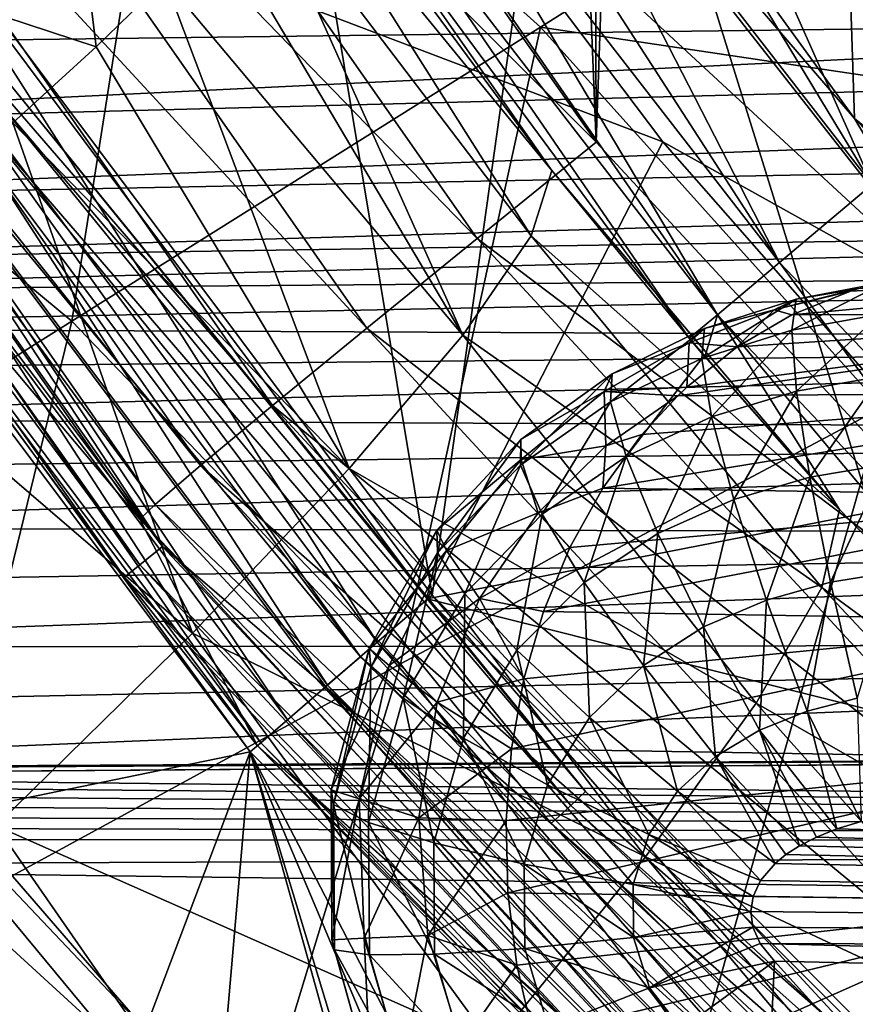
# Model space of a CAD drawing. Header units: metres. Extents: x -105 to 105, y -117 to 62.
# Tile 198 of 256: x -18.17 to -15.39, y -17.22 to -13.94. Entities that reach past the tile are written whole.
import ezdxf

# ---------------------------------------------------------------- set-up
doc = ezdxf.new("R2010")
doc.units = ezdxf.units.M
doc.layers.add('solid_509432_AD150_SW0001', color=7, linetype='CONTINUOUS')
doc.layers.add('solid_509432_AD150_SW0001_01', color=7, linetype='CONTINUOUS')

msp = doc.modelspace()

# ---------------------------------------------------------------- linework, layer by layer
at = {"layer": 'solid_509432_AD150_SW0001'}
for points in [[(-15.312557, 12.839541, 71.733437), (-16.329283, 11.658528, 71.713326), (-16.254213, -14.352083, 71.714859)], [(-15.312557, 12.839541, 71.733437), (-16.254213, -14.352083, 71.714859), (-14.346753, -16.413645, 71.751343)], [(-16.329283, 11.658528, 71.713326), (-17.25444, 10.405359, 71.693909), (-16.254213, -14.352083, 71.714859)], [(-17.25444, 10.405359, 71.693909), (-17.87369, -12.04132, 71.680305), (-16.254213, -14.352083, 71.714859)], [(-17.79413, -9.869209, 46.700001), (-18.700266, -13.319377, 46.700001), (-16.799206, -15.858574, 46.700001)], [(-16.318233, -12.425546, 46.700001), (-17.79413, -9.869209, 46.700001), (-16.799206, -15.858574, 46.700001)], [(-15.285377, -11.721481, 36.150002), (-15.905066, -12.143956, 36.900002), (-14.111301, -14.393269, 36.900002)], [(-17.12368, -11.88588, 65.073494), (-15.394742, -14.272401, 65.073494), (-16.81234, -12.622052, 64.141678)], [(-15.411527, -13.760775, 65.968987), (-15.394742, -14.272401, 65.073494), (-17.12368, -11.88588, 65.073494)], [(-18.985777, -11.910866, -13.631267), (-17.669746, -12.860632, -13.623302), (-19.18298, -13.964585, -12.495087)], [(-18.307762, -12.303896, 71.604828), (-16.254213, -14.352083, 71.714859), (-17.87369, -12.04132, 71.680305)], [(-15.905066, -12.143956, 46.200001), (-16.318233, -12.425546, 46.700001), (-14.477754, -14.733434, 46.700001)], [(-15.905066, -12.143956, 46.200001), (-14.477754, -14.733434, 46.700001), (-14.111301, -14.393269, 46.200001)], [(-15.759817, -12.353988, 44.950001), (-15.905066, -12.143956, 46.200001), (-14.111301, -14.393269, 46.200001)], [(-14.869402, -13.525521, 43.349998), (-14.111301, -14.393269, 36.900002), (-15.905066, -12.143956, 36.900002)], [(-14.944507, -14.16291, 24.303717), (-15.972674, -12.359735, 24.439531), (-15.720372, -12.187165, 24.546944)], [(-14.494573, -13.783593, 24.549021), (-14.944507, -14.16291, 24.303717), (-15.720372, -12.187165, 24.546944)], [(-16.649784, -14.671801, 71.640762), (-18.307762, -12.303896, 71.604828), (-18.710342, -12.549211, 71.402809)], [(-16.649784, -14.671801, 71.640762), (-16.254213, -14.352083, 71.714859), (-18.307762, -12.303896, 71.604828)], [(-14.36787, -14.631329, 44.599998), (-16.194248, -12.341119, 44.599998), (-14.869402, -13.525521, 44.950001)], [(-14.36787, -14.631329, 43.700001), (-15.759817, -12.353988, 43.349998), (-16.194248, -12.341119, 43.700001)], [(-16.194248, -12.341119, 43.700001), (-16.194248, -12.341119, 44.599998), (-14.36787, -14.631329, 44.599998)], [(-14.36787, -14.631329, 43.700001), (-16.194248, -12.341119, 43.700001), (-14.36787, -14.631329, 44.599998)], [(-14.944507, -14.16291, 24.303717), (-16.211994, -12.523418, 24.294935), (-15.972674, -12.359735, 24.439531)], [(-14.869402, -13.525521, 44.950001), (-15.759817, -12.353988, 44.950001), (-14.111301, -14.393269, 46.200001)], [(-14.36787, -14.631329, 43.700001), (-14.869402, -13.525521, 43.349998), (-15.759817, -12.353988, 43.349998)], [(-16.318233, -12.425546, 46.700001), (-16.799206, -15.858574, 46.700001), (-14.556088, -18.10136, 46.700001)], [(-14.477754, -14.733434, 46.700001), (-16.318233, -12.425546, 46.700001), (-14.556088, -18.10136, 46.700001)], [(-17.016542, -14.970405, 71.439491), (-18.710342, -12.549211, 71.402809), (-19.054962, -12.761125, 71.087547)], [(-17.016542, -14.970405, 71.439491), (-16.649784, -14.671801, 71.640762), (-18.710342, -12.549211, 71.402809)], [(-15.3353, -14.492304, 23.922567), (-16.434616, -12.675672, 24.115402), (-16.211994, -12.523418, 24.294935)], [(-14.944507, -14.16291, 24.303717), (-15.3353, -14.492304, 23.922567), (-16.211994, -12.523418, 24.294935)], [(-16.966734, -13.110051, 56.450001), (-16.81234, -12.622052, 64.141678), (-15.010431, -14.92096, 64.141678)], [(-15.394742, -14.272401, 65.073494), (-15.010431, -14.92096, 64.141678), (-16.81234, -12.622052, 64.141678)], [(-15.3353, -14.492304, 23.922567), (-16.637083, -12.814133, 23.903719), (-16.434616, -12.675672, 24.115402)], [(-17.330267, -15.22817, 71.124344), (-19.054962, -12.761125, 71.087547), (-19.318956, -12.925698, 70.679764)], [(-17.330267, -15.22817, 71.124344), (-17.016542, -14.970405, 71.439491), (-19.054962, -12.761125, 71.087547)], [(-15.643455, -14.751971, 23.428492), (-16.81625, -12.936649, 23.663172), (-16.637083, -12.814133, 23.903719)], [(-15.3353, -14.492304, 23.922567), (-15.643455, -14.751971, 23.428492), (-16.637083, -12.814133, 23.903719)], [(-17.669746, -12.860632, -13.623302), (-17.997896, -14.947047, -12.49064), (-19.18298, -13.964585, -12.495087)], [(-17.669746, -12.860632, -13.623302), (-16.438665, -13.968689, -13.614496), (-17.997896, -14.947047, -12.49064)], [(-14.869165, -12.976759, -14.522666), (-16.438665, -13.968689, -13.614496), (-17.669746, -12.860632, -13.623302)], [(-17.57024, -15.428074, 70.716133), (-19.318956, -12.925698, 70.679764), (-19.484964, -13.032111, 70.206291)], [(-17.57024, -15.428074, 70.716133), (-17.330267, -15.22817, 71.124344), (-19.318956, -12.925698, 70.679764)], [(-15.643455, -14.751971, 23.428492), (-16.969336, -13.041321, 23.397499), (-16.81625, -12.936649, 23.663172)], [(-14.869165, -12.976759, -14.522666), (-13.686338, -14.379169, -14.507731), (-16.438665, -13.968689, -13.614496)], [(-17.72061, -15.556912, 70.241814), (-19.484964, -13.032111, 70.206291), (-19.542068, -13.073363, 69.698257)], [(-17.72061, -15.556912, 70.241814), (-17.57024, -15.428074, 70.716133), (-19.484964, -13.032111, 70.206291)], [(-15.391529, -13.014776, 66.789299), (-13.494534, -15.157587, 66.789299), (-15.411527, -13.760775, 65.968987)], [(-17.771442, -15.606176, 69.732727), (-19.542068, -13.073363, 69.698257), (-19.346609, -13.733311, 48.752617)], [(-17.72061, -15.556912, 70.241814), (-19.542068, -13.073363, 69.698257), (-17.771442, -15.606176, 69.732727)], [(-15.850438, -14.926296, 22.851202), (-17.093966, -13.126518, 23.110823), (-16.969336, -13.041321, 23.397499)], [(-15.643455, -14.751971, 23.428492), (-15.850438, -14.926296, 22.851202), (-16.969336, -13.041321, 23.397499)], [(-18.718843, -13.32987, 48.690189), (-16.966734, -13.110051, 56.450001), (-16.032356, -14.350323, 56.450001)], [(-15.850438, -14.926296, 22.851202), (-17.1882, -13.19092, 22.807598), (-17.093966, -13.126518, 23.110823)], [(-16.032356, -14.350323, 56.450001), (-16.966734, -13.110051, 56.450001), (-15.010431, -14.92096, 64.141678)], [(-19.575184, -13.203933, 48.538879), (-19.491682, -13.153154, 48.473087), (-17.696131, -15.696871, 48.473087)], [(-17.696131, -15.696871, 48.473087), (-19.491682, -13.153154, 48.473087), (-19.094988, -13.569963, 48.450001)], [(-19.630602, -13.237633, 48.63723), (-19.575184, -13.203933, 48.538879), (-17.77194, -15.758546, 48.538879)], [(-17.77194, -15.758546, 48.538879), (-19.575184, -13.203933, 48.538879), (-17.696131, -15.696871, 48.473087)], [(-17.1882, -13.19092, 22.807598), (-15.944567, -15.003913, 22.225229), (-17.250582, -13.233523, 22.492531)], [(-15.850438, -14.926296, 22.851202), (-15.944567, -15.003913, 22.225229), (-17.1882, -13.19092, 22.807598)], [(-17.822252, -15.799479, 48.63723), (-19.346609, -13.733311, 48.752617), (-19.630602, -13.237633, 48.63723)], [(-17.822252, -15.799479, 48.63723), (-19.630602, -13.237633, 48.63723), (-17.77194, -15.758546, 48.538879)], [(-17.250582, -13.233523, 22.492531), (-16.401365, -14.44588, 22.206284), (-17.28014, -13.253667, 22.170517)], [(-17.250582, -13.233523, 22.492531), (-15.944567, -15.003913, 22.225229), (-16.401365, -14.44588, 22.206284)], [(-16.401365, -14.44588, 22.206284), (-17.304859, -13.341249, 21.380323), (-17.28014, -13.253667, 22.170517)], [(-18.006498, -13.294934, 19.053932), (-17.917286, -14.033982, 18.349121), (-18.451313, -13.858261, 17.623949)], [(-18.006498, -13.294934, 19.053932), (-17.688766, -13.811421, 19.077772), (-17.917286, -14.033982, 18.349121)], [(-16.982113, -16.015083, 46.662922), (-18.700266, -13.319377, 46.700001), (-18.903435, -13.4485, 46.662922)], [(-16.816284, -15.871393, 48.690189), (-18.718843, -13.32987, 48.690189), (-16.032356, -14.350323, 56.450001)], [(-18.208782, -14.153161, 48.595104), (-18.718843, -13.32987, 48.690189), (-16.816284, -15.871393, 48.690189)], [(-16.982113, -16.015083, 46.662922), (-16.799206, -15.858574, 46.700001), (-18.700266, -13.319377, 46.700001)], [(-16.469431, -14.663345, 20.805279), (-17.38158, -13.463956, 20.598183), (-17.304859, -13.341249, 21.380323)], [(-16.401365, -14.44588, 22.206284), (-16.469431, -14.663345, 20.805279), (-17.304859, -13.341249, 21.380323)], [(-18.903435, -13.4485, 46.662922), (-19.087849, -13.567015, 46.554565), (-17.147783, -16.158638, 46.554565)], [(-16.982113, -16.015083, 46.662922), (-18.903435, -13.4485, 46.662922), (-17.147783, -16.158638, 46.554565)], [(-16.697086, -14.994286, 19.449276), (-17.509819, -13.621012, 19.829044), (-17.38158, -13.463956, 20.598183)], [(-16.469431, -14.663345, 20.805279), (-16.697086, -14.994286, 19.449276), (-17.38158, -13.463956, 20.598183)], [(-18.965744, -13.489442, 48.450001), (-17.037834, -16.064627, 48.450001), (-19.094988, -13.569963, 48.450001)], [(-18.336359, -14.243216, 48.467426), (-17.037834, -16.064627, 48.450001), (-18.965744, -13.489442, 48.450001)], [(-19.087849, -13.567015, 46.554565), (-19.236113, -13.662298, 46.385056), (-17.280977, -16.274052, 46.385056)], [(-17.037834, -16.064627, 48.450001), (-17.154301, -16.162725, 48.450001), (-19.094988, -13.569963, 48.450001)], [(-17.696131, -15.696871, 48.473087), (-19.094988, -13.569963, 48.450001), (-17.154301, -16.162725, 48.450001)], [(-17.147783, -16.158638, 46.554565), (-19.087849, -13.567015, 46.554565), (-17.280977, -16.274052, 46.385056)], [(-20.52914, -13.737387, 4.234589), (-20.407501, -14.038656, 3.919794), (-12.915623, -13.621102, 3.962692)], [(-20.407501, -14.038656, 3.919794), (-12.603499, -13.940187, 3.6), (-12.915623, -13.621102, 3.962692)], [(-16.697086, -14.994286, 19.449276), (-17.688766, -13.811421, 19.077772), (-17.509819, -13.621012, 19.829044)], [(-19.236113, -13.662298, 46.385056), (-19.334372, -13.725447, 46.170223), (-17.369251, -16.350542, 46.170223)], [(-17.280977, -16.274052, 46.385056), (-19.236113, -13.662298, 46.385056), (-17.369251, -16.350542, 46.170223)], [(-19.334372, -13.725447, 46.170223), (-19.373442, -13.750555, 45.930386), (-17.404348, -16.380955, 45.930386)], [(-17.369251, -16.350542, 46.170223), (-19.334372, -13.725447, 46.170223), (-17.404348, -16.380955, 45.930386)], [(-17.404348, -16.380955, 45.930386), (-19.373442, -13.750555, 45.930386), (-18.380383, -16.581038, 22.946806)], [(-17.771442, -15.606176, 69.732727), (-19.346609, -13.733311, 48.752617), (-17.380245, -16.360067, 48.752617)], [(-17.822252, -15.799479, 48.63723), (-17.380245, -16.360067, 48.752617), (-19.346609, -13.733311, 48.752617)], [(-15.411527, -13.760775, 65.968987), (-13.446282, -15.859654, 65.968987), (-15.394742, -14.272401, 65.073494)], [(-13.494534, -15.157587, 66.789299), (-13.446282, -15.859654, 65.968987), (-15.411527, -13.760775, 65.968987)], [(-20.272867, -14.310546, 3.5732), (0, -13.784497, 3.060721), (-12.603499, -13.940187, 3.6)], [(-17.075447, -15.438028, 18.160854), (-17.917286, -14.033982, 18.349121), (-17.688766, -13.811421, 19.077772)], [(-16.697086, -14.994286, 19.449276), (-17.075447, -15.438028, 18.160854), (-17.688766, -13.811421, 19.077772)], [(-18.451313, -13.858261, 17.623949), (-17.917286, -14.033982, 18.349121), (-18.193935, -14.287284, 17.647699)], [(-20.407501, -14.038656, 3.919794), (-20.272867, -14.310546, 3.5732), (-12.603499, -13.940187, 3.6)], [(-19.18298, -13.964585, -12.495087), (-17.997896, -14.947047, -12.49064), (-19.542526, -15.918126, -11.150437)], [(-16.438665, -13.968689, -13.614496), (-16.905151, -16.087667, -12.48578), (-17.997896, -14.947047, -12.49064)], [(-16.438665, -13.968689, -13.614496), (-15.302858, -15.234918, -13.604968), (-16.905151, -16.087667, -12.48578)], [(-13.686338, -14.379169, -14.507731), (-15.302858, -15.234918, -13.604968), (-16.438665, -13.968689, -13.614496)], [(-17.075447, -15.438028, 18.160854), (-18.193935, -14.287284, 17.647699), (-17.917286, -14.033982, 18.349121)], [(-18.208782, -14.153161, 48.595104), (-16.289013, -16.512875, 48.595104), (-18.26354, -14.191815, 48.517746)], [(-18.208782, -14.153161, 48.595104), (-16.816284, -15.871393, 48.690189), (-16.289013, -16.512875, 48.595104)], [(-18.26354, -14.191815, 48.517746), (-16.337997, -16.558624, 48.517746), (-18.336359, -14.243216, 48.467426)], [(-16.289013, -16.512875, 48.595104), (-16.337997, -16.558624, 48.517746), (-18.26354, -14.191815, 48.517746)], [(-18.336359, -14.243216, 48.467426), (-16.403139, -16.619463, 48.467426), (-17.037834, -16.064627, 48.450001)], [(-16.337997, -16.558624, 48.517746), (-16.403139, -16.619463, 48.467426), (-18.336359, -14.243216, 48.467426)], [(-15.394742, -14.272401, 65.073494), (-13.335912, -16.380939, 65.073494), (-15.010431, -14.92096, 64.141678)], [(-13.446282, -15.859654, 65.968987), (-13.335912, -16.380939, 65.073494), (-15.394742, -14.272401, 65.073494)], [(-17.596945, -15.9857, 16.965784), (-18.516962, -14.569726, 16.977947), (-18.193935, -14.287284, 17.647699)], [(-17.075447, -15.438028, 18.160854), (-17.596945, -15.9857, 16.965784), (-18.193935, -14.287284, 17.647699)], [(-16.816284, -15.871393, 48.690189), (-16.032356, -14.350323, 56.450001), (-15.007524, -15.516948, 56.450001)], [(-15.007524, -15.516948, 56.450001), (-16.032356, -14.350323, 56.450001), (-15.010431, -14.92096, 64.141678)], [(-16.649784, -14.671801, 71.640762), (-14.346753, -16.413645, 71.751343), (-16.254213, -14.352083, 71.714859)], [(-15.444572, -15.574244, 22.246449), (-16.469431, -14.663345, 20.805279), (-16.401365, -14.44588, 22.206284)], [(-15.444572, -15.574244, 22.246449), (-16.401365, -14.44588, 22.206284), (-15.944567, -15.003913, 22.225229)], [(-14.1532, -16.316324, 23.466183), (-15.643455, -14.751971, 23.428492), (-15.3353, -14.492304, 23.922567)], [(-17.596945, -15.9857, 16.965784), (-18.884323, -14.879519, 16.344101), (-18.516962, -14.569726, 16.977947)], [(-19.977581, -14.84918, 2.616453), (-9.944063, -14.59659, 2.301252), (-19.968681, -14.752179, 2.79482)], [(-9.978025, -14.769795, 1.982706), (-9.944063, -14.59659, 2.301252), (-19.977581, -14.84918, 2.616453)], [(-17.016542, -14.970405, 71.439491), (-14.696678, -16.784658, 71.678719), (-16.649784, -14.671801, 71.640762)], [(-15.50275, -15.834056, 20.817198), (-16.697086, -14.994286, 19.449276), (-16.469431, -14.663345, 20.805279)], [(-16.649784, -14.671801, 71.640762), (-14.696678, -16.784658, 71.678719), (-14.346753, -16.413645, 71.751343)], [(-15.444572, -15.574244, 22.246449), (-15.50275, -15.834056, 20.817198), (-16.469431, -14.663345, 20.805279)], [(-9.978025, -14.769795, 1.982706), (-19.977581, -14.84918, 2.616453), (-19.985382, -14.969428, 2.452797)], [(-9.978025, -14.769795, 1.982706), (-19.985382, -14.969428, 2.452797), (-9.990387, -15.014955, 1.713825)], [(-14.346726, -16.514441, 22.904503), (-15.850438, -14.926296, 22.851202), (-15.643455, -14.751971, 23.428492)], [(-14.1532, -16.316324, 23.466183), (-14.346726, -16.514441, 22.904503), (-15.643455, -14.751971, 23.428492)], [(-13.836832, -14.762572, -8.485595), (-15.407685, -14.847326, -7.455953), (-15.602525, -14.925744, -7.611958)], [(-14.071061, -14.922139, -8.867834), (-13.836832, -14.762572, -8.485595), (-15.602525, -14.925744, -7.611958)], [(-13.836832, -14.762572, -8.485595), (-15.383855, -14.840018, -7.437113), (-15.407685, -14.847326, -7.455953)], [(-15.661703, -14.90918, -7.472543), (-15.407685, -14.847326, -7.455953), (-15.383855, -14.840018, -7.437113)], [(-15.588985, -14.873552, -7.051071), (-15.661703, -14.90918, -7.472543), (-15.383855, -14.840018, -7.437113)], [(-15.602557, -14.977357, -6.65696), (-15.588985, -14.873552, -7.051071), (-15.291341, -14.817263, -7.017269)], [(-15.308369, -14.923617, -6.623973), (-15.602557, -14.977357, -6.65696), (-15.291341, -14.817263, -7.017269)], [(-15.291341, -14.817263, -7.017269), (-15.588985, -14.873552, -7.051071), (-15.383855, -14.840018, -7.437113)], [(-15.902788, -15.07116, -6.70076), (-15.892969, -14.971499, -7.096051), (-15.588985, -14.873552, -7.051071)], [(-15.602557, -14.977357, -6.65696), (-15.902788, -15.07116, -6.70076), (-15.588985, -14.873552, -7.051071)], [(-15.588985, -14.873552, -7.051071), (-15.892969, -14.971499, -7.096051), (-15.661703, -14.90918, -7.472543)], [(-15.661703, -14.90918, -7.472543), (-15.602525, -14.925744, -7.611958), (-15.407685, -14.847326, -7.455953)], [(-17.596945, -15.9857, 16.965784), (-18.251148, -16.626345, 15.88797), (-18.884323, -14.879519, 16.344101)], [(-14.071061, -14.922139, -8.867834), (-15.951974, -15.166641, -7.901352), (-15.982324, -15.195377, -7.927308)], [(-14.274835, -15.182994, -9.209686), (-14.071061, -14.922139, -8.867834), (-15.982324, -15.195377, -7.927308)], [(-14.071061, -14.922139, -8.867834), (-15.784825, -15.032918, -7.761173), (-15.951974, -15.166641, -7.901352)], [(-15.850438, -14.926296, 22.851202), (-15.892017, -15.065768, 22.227398), (-15.944567, -15.003913, 22.225229)], [(-15.944245, -15.019464, -7.518348), (-15.784825, -15.032918, -7.761173), (-15.661703, -14.90918, -7.472543)], [(-15.892969, -14.971499, -7.096051), (-15.944245, -15.019464, -7.518348), (-15.661703, -14.90918, -7.472543)], [(-15.850438, -14.926296, 22.851202), (-15.444572, -15.574244, 22.246449), (-15.892017, -15.065768, 22.227398)], [(-15.850438, -14.926296, 22.851202), (-14.44195, -16.609743, 22.29188), (-15.444572, -15.574244, 22.246449)], [(-14.346726, -16.514441, 22.904503), (-14.44195, -16.609743, 22.29188), (-15.850438, -14.926296, 22.851202)], [(-15.661703, -14.90918, -7.472543), (-15.784825, -15.032918, -7.761173), (-15.602525, -14.925744, -7.611958)], [(-14.071061, -14.922139, -8.867834), (-15.602525, -14.925744, -7.611958), (-15.784825, -15.032918, -7.761173)], [(-15.586859, -15.180062, -6.303481), (-15.602557, -14.977357, -6.65696), (-15.308369, -14.923617, -6.623973)], [(-15.308704, -15.131095, -6.272923), (-15.586859, -15.180062, -6.303481), (-15.308369, -14.923617, -6.623973)], [(-9.990387, -15.014955, 1.713825), (-19.985382, -14.969428, 2.452797), (-19.991951, -15.110868, 2.306722)], [(-17.997896, -14.947047, -12.49064), (-18.487995, -16.951591, -11.148983), (-19.542526, -15.918126, -11.150437)], [(-17.997896, -14.947047, -12.49064), (-16.905151, -16.087667, -12.48578), (-18.487995, -16.951591, -11.148983)], [(-17.330267, -15.22817, 71.124344), (-15.021008, -17.13106, 71.478241), (-17.016542, -14.970405, 71.439491)], [(-17.016542, -14.970405, 71.439491), (-15.021008, -17.13106, 71.478241), (-14.696678, -16.784658, 71.678719)], [(-16.206429, -15.216012, -6.755601), (-16.200666, -15.122294, -7.152422), (-15.892969, -14.971499, -7.096051)], [(-15.902788, -15.07116, -6.70076), (-16.206429, -15.216012, -6.755601), (-15.892969, -14.971499, -7.096051)], [(-15.892969, -14.971499, -7.096051), (-16.200666, -15.122294, -7.152422), (-15.944245, -15.019464, -7.518348)], [(-15.721739, -16.218967, 19.441284), (-17.075447, -15.438028, 18.160854), (-16.697086, -14.994286, 19.449276)], [(-15.50275, -15.834056, 20.817198), (-15.721739, -16.218967, 19.441284), (-16.697086, -14.994286, 19.449276)], [(-15.892017, -15.065768, 22.227398), (-15.444572, -15.574244, 22.246449), (-15.944567, -15.003913, 22.225229)], [(-15.869686, -15.265557, -6.343833), (-15.902788, -15.07116, -6.70076), (-15.602557, -14.977357, -6.65696)], [(-15.586859, -15.180062, -6.303481), (-15.869686, -15.265557, -6.343833), (-15.602557, -14.977357, -6.65696)], [(-9.990387, -15.014955, 1.713825), (-19.991951, -15.110868, 2.306722), (-19.997158, -15.270791, 2.181088)], [(-9.990387, -15.014955, 1.713825), (-19.997158, -15.270791, 2.181088), (-9.998142, -15.317731, 1.511788)], [(-16.227654, -15.181197, -7.574123), (-15.951974, -15.166641, -7.901352), (-15.944245, -15.019464, -7.518348)], [(-16.200666, -15.122294, -7.152422), (-16.227654, -15.181197, -7.574123), (-15.944245, -15.019464, -7.518348)], [(-15.944245, -15.019464, -7.518348), (-15.951974, -15.166641, -7.901352), (-15.784825, -15.032918, -7.761173)], [(-16.154499, -15.397531, -6.394163), (-16.206429, -15.216012, -6.755601), (-15.902788, -15.07116, -6.70076)], [(-15.869686, -15.265557, -6.343833), (-16.154499, -15.397531, -6.394163), (-15.902788, -15.07116, -6.70076)], [(-16.505371, -15.426524, -6.820836), (-16.50388, -15.3408, -7.219499), (-16.200666, -15.122294, -7.152422)], [(-16.206429, -15.216012, -6.755601), (-16.505371, -15.426524, -6.820836), (-16.200666, -15.122294, -7.152422)], [(-16.200666, -15.122294, -7.152422), (-16.50388, -15.3408, -7.219499), (-16.227654, -15.181197, -7.574123)], [(-15.543051, -15.466688, -6.016757), (-15.586859, -15.180062, -6.303481), (-15.308704, -15.131095, -6.272923)], [(-15.292322, -15.42436, -5.990062), (-15.543051, -15.466688, -6.016757), (-15.308704, -15.131095, -6.272923)], [(-16.227654, -15.181197, -7.574123), (-15.982324, -15.195377, -7.927308), (-15.951974, -15.166641, -7.901352)], [(-16.50388, -15.3408, -7.219499), (-16.502771, -15.407325, -7.638831), (-16.227654, -15.181197, -7.574123)], [(-16.221188, -15.362236, -7.978045), (-16.227654, -15.181197, -7.574123), (-16.502771, -15.407325, -7.638831)], [(-14.274835, -15.182994, -9.209686), (-16.101656, -15.324408, -8.030591), (-16.232071, -15.503479, -8.147089)], [(-14.436618, -15.53037, -9.4918), (-14.274835, -15.182994, -9.209686), (-16.232071, -15.503479, -8.147089)], [(-16.221188, -15.362236, -7.978045), (-15.982324, -15.195377, -7.927308), (-16.227654, -15.181197, -7.574123)], [(-16.221188, -15.362236, -7.978045), (-16.101656, -15.324408, -8.030591), (-15.982324, -15.195377, -7.927308)], [(-14.274835, -15.182994, -9.209686), (-15.982324, -15.195377, -7.927308), (-16.101656, -15.324408, -8.030591)], [(-15.796108, -15.540325, -6.051647), (-15.869686, -15.265557, -6.343833), (-15.586859, -15.180062, -6.303481)], [(-15.543051, -15.466688, -6.016757), (-15.796108, -15.540325, -6.051647), (-15.586859, -15.180062, -6.303481)], [(-17.57024, -15.428074, 70.716133), (-15.298227, -17.429863, 71.163216), (-17.330267, -15.22817, 71.124344)], [(-17.330267, -15.22817, 71.124344), (-15.298227, -17.429863, 71.163216), (-15.021008, -17.13106, 71.478241)], [(-15.302858, -15.234918, -13.604968), (-15.912994, -17.387203, -12.48057), (-16.905151, -16.087667, -12.48578)], [(-16.433638, -15.58921, -6.45386), (-16.505371, -15.426524, -6.820836), (-16.206429, -15.216012, -6.755601)], [(-16.154499, -15.397531, -6.394163), (-16.433638, -15.58921, -6.45386), (-16.206429, -15.216012, -6.755601)], [(-15.302858, -15.234918, -13.604968), (-14.270009, -16.656713, -13.594827), (-15.912994, -17.387203, -12.48057)], [(-16.048719, -15.653435, -6.094819), (-16.154499, -15.397531, -6.394163), (-15.869686, -15.265557, -6.343833)], [(-15.796108, -15.540325, -6.051647), (-16.048719, -15.653435, -6.094819), (-15.869686, -15.265557, -6.343833)], [(-9.998142, -15.317731, 1.511788), (-19.997158, -15.270791, 2.181088), (-20.000906, -15.446255, 2.078205)], [(-9.998142, -15.317731, 1.511788), (-20.000906, -15.446255, 2.078205), (-20.003126, -15.63403, 1.999966)], [(-9.998142, -15.317731, 1.511788), (-20.003126, -15.63403, 1.999966), (-10.000834, -15.660287, 1.388497)], [(-16.221188, -15.362236, -7.978045), (-16.232071, -15.503479, -8.147089), (-16.101656, -15.324408, -8.030591)], [(-16.50388, -15.3408, -7.219499), (-16.784256, -15.642936, -7.294641), (-16.502771, -15.407325, -7.638831)], [(-16.781565, -15.718378, -6.893912), (-16.784256, -15.642936, -7.294641), (-16.50388, -15.3408, -7.219499)], [(-16.505371, -15.426524, -6.820836), (-16.781565, -15.718378, -6.893912), (-16.50388, -15.3408, -7.219499)], [(-16.221188, -15.362236, -7.978045), (-16.502771, -15.407325, -7.638831), (-16.446581, -15.585052, -8.03568)], [(-16.221188, -15.362236, -7.978045), (-16.446581, -15.585052, -8.03568), (-16.232071, -15.503479, -8.147089)], [(-16.293983, -15.816833, -6.145693), (-16.433638, -15.58921, -6.45386), (-16.154499, -15.397531, -6.394163)], [(-16.048719, -15.653435, -6.094819), (-16.293983, -15.816833, -6.145693), (-16.154499, -15.397531, -6.394163)], [(-17.72061, -15.556912, 70.241814), (-15.509941, -17.661247, 70.754539), (-17.57024, -15.428074, 70.716133)], [(-17.57024, -15.428074, 70.716133), (-15.509941, -17.661247, 70.754539), (-15.298227, -17.429863, 71.163216)], [(-16.784256, -15.642936, -7.294641), (-16.751102, -15.710129, -7.709528), (-16.502771, -15.407325, -7.638831)], [(-16.69043, -15.854776, -6.520586), (-16.781565, -15.718378, -6.893912), (-16.505371, -15.426524, -6.820836)], [(-16.446581, -15.585052, -8.03568), (-16.502771, -15.407325, -7.638831), (-16.751102, -15.710129, -7.709528)], [(-16.433638, -15.58921, -6.45386), (-16.69043, -15.854776, -6.520586), (-16.505371, -15.426524, -6.820836)], [(-15.47437, -15.816051, -5.817979), (-15.543051, -15.466688, -6.016757), (-15.292322, -15.42436, -5.990062)], [(-15.260433, -15.781741, -5.796295), (-15.47437, -15.816051, -5.817979), (-15.292322, -15.42436, -5.990062)], [(-16.089256, -16.730303, 18.140242), (-17.596945, -15.9857, 16.965784), (-17.075447, -15.438028, 18.160854)], [(-15.721739, -16.218967, 19.441284), (-16.089256, -16.730303, 18.140242), (-17.075447, -15.438028, 18.160854)], [(-15.687492, -15.875156, -5.845795), (-15.796108, -15.540325, -6.051647), (-15.543051, -15.466688, -6.016757)], [(-15.47437, -15.816051, -5.817979), (-15.687492, -15.875156, -5.845795), (-15.543051, -15.466688, -6.016757)], [(-16.816284, -15.871393, 48.690189), (-15.007524, -15.516948, 56.450001), (-13.898018, -16.603348, 56.450001)], [(-16.446581, -15.585052, -8.03568), (-16.341772, -15.700904, -8.249237), (-16.232071, -15.503479, -8.147089)], [(-14.436618, -15.53037, -9.4918), (-16.341772, -15.700904, -8.249237), (-16.429485, -15.913414, -8.335663)], [(-14.547252, -15.944603, -9.698205), (-14.436618, -15.53037, -9.4918), (-16.429485, -15.913414, -8.335663)], [(-14.436618, -15.53037, -9.4918), (-16.232071, -15.503479, -8.147089), (-16.341772, -15.700904, -8.249237)], [(-17.72061, -15.556912, 70.241814), (-17.771442, -15.606176, 69.732727), (-15.642106, -17.809862, 70.279335)], [(-17.72061, -15.556912, 70.241814), (-15.642106, -17.809862, 70.279335), (-15.509941, -17.661247, 70.754539)], [(-15.896905, -15.964814, -5.879692), (-16.048719, -15.653435, -6.094819), (-15.796108, -15.540325, -6.051647)], [(-15.687492, -15.875156, -5.845795), (-15.896905, -15.964814, -5.879692), (-15.796108, -15.540325, -6.051647)], [(-16.446581, -15.585052, -8.03568), (-16.751102, -15.710129, -7.709528), (-16.641594, -15.870083, -8.096351)], [(-16.517586, -16.042051, -6.202252), (-16.69043, -15.854776, -6.520586), (-16.433638, -15.58921, -6.45386)], [(-16.446581, -15.585052, -8.03568), (-16.641594, -15.870083, -8.096351), (-16.341772, -15.700904, -8.249237)], [(-16.293983, -15.816833, -6.145693), (-16.517586, -16.042051, -6.202252), (-16.433638, -15.58921, -6.45386)], [(-14.422056, -16.628986, 22.292833), (-15.50275, -15.834056, 20.817198), (-15.444572, -15.574244, 22.246449)], [(-14.422056, -16.628986, 22.292833), (-15.444572, -15.574244, 22.246449), (-14.44195, -16.609743, 22.29188)], [(-15.685953, -17.865845, 69.769119), (-17.771442, -15.606176, 69.732727), (-17.380245, -16.360067, 48.752617)], [(-15.642106, -17.809862, 70.279335), (-17.771442, -15.606176, 69.732727), (-15.685953, -17.865845, 69.769119)], [(-10.000834, -15.660287, 1.388497), (-20.003126, -15.63403, 1.999966), (-20.003778, -15.830667, 1.947809)], [(-10.000834, -15.660287, 1.388497), (-20.003778, -15.830667, 1.947809), (-20.00285, -16.032545, 1.922695)], [(-10.000834, -15.660287, 1.388497), (-20.00285, -16.032545, 1.922695), (-9.998305, -16.022442, 1.351215)], [(-16.784256, -15.642936, -7.294641), (-17.009029, -16.036758, -7.371779), (-16.751102, -15.710129, -7.709528)], [(-17.002832, -16.099596, -6.968919), (-17.009029, -16.036758, -7.371779), (-16.784256, -15.642936, -7.294641)], [(-16.781565, -15.718378, -6.893912), (-17.002832, -16.099596, -6.968919), (-16.784256, -15.642936, -7.294641)], [(-16.096725, -16.092571, -5.919109), (-16.293983, -15.816833, -6.145693), (-16.048719, -15.653435, -6.094819)], [(-15.896905, -15.964814, -5.879692), (-16.096725, -16.092571, -5.919109), (-16.048719, -15.653435, -6.094819)], [(-17.77194, -15.758546, 48.538879), (-17.696131, -15.696871, 48.473087), (-15.570934, -17.972401, 48.473087)], [(-15.570934, -17.972401, 48.473087), (-17.696131, -15.696871, 48.473087), (-17.154301, -16.162725, 48.450001)], [(-17.009029, -16.036758, -7.371779), (-16.942564, -16.09277, -7.780277), (-16.751102, -15.710129, -7.709528)], [(-16.895435, -16.201462, -6.588956), (-17.002832, -16.099596, -6.968919), (-16.781565, -15.718378, -6.893912)], [(-16.641594, -15.870083, -8.096351), (-16.751102, -15.710129, -7.709528), (-16.942564, -16.09277, -7.780277)], [(-16.69043, -15.854776, -6.520586), (-16.895435, -16.201462, -6.588956), (-16.781565, -15.718378, -6.893912)], [(-16.641594, -15.870083, -8.096351), (-16.429485, -15.913414, -8.335663), (-16.341772, -15.700904, -8.249237)], [(-17.822252, -15.799479, 48.63723), (-17.77194, -15.758546, 48.538879), (-15.63764, -18.043825, 48.538879)], [(-15.63764, -18.043825, 48.538879), (-17.77194, -15.758546, 48.538879), (-15.570934, -17.972401, 48.473087)], [(-15.385894, -16.202333, -5.721837), (-15.47437, -15.816051, -5.817979), (-15.260433, -15.781741, -5.796295)], [(-15.681911, -18.091227, 48.63723), (-17.380245, -16.360067, 48.752617), (-17.822252, -15.799479, 48.63723)], [(-15.681911, -18.091227, 48.63723), (-17.822252, -15.799479, 48.63723), (-15.63764, -18.043825, 48.538879)], [(-16.275808, -16.266359, -5.962437), (-16.517586, -16.042051, -6.202252), (-16.293983, -15.816833, -6.145693)], [(-16.096725, -16.092571, -5.919109), (-16.275808, -16.266359, -5.962437), (-16.293983, -15.816833, -6.145693)], [(-15.551866, -16.245306, -5.741491), (-15.687492, -15.875156, -5.845795), (-15.47437, -15.816051, -5.817979)], [(-15.385894, -16.202333, -5.721837), (-15.551866, -16.245306, -5.741491), (-15.47437, -15.816051, -5.817979)], [(-14.715084, -18.282112, 46.662922), (-16.799206, -15.858574, 46.700001), (-16.982113, -16.015083, 46.662922)], [(-16.694777, -16.334827, -6.25997), (-16.895435, -16.201462, -6.588956), (-16.69043, -15.854776, -6.520586)], [(-14.715084, -18.282112, 46.662922), (-14.556088, -18.10136, 46.700001), (-16.799206, -15.858574, 46.700001)], [(-16.517586, -16.042051, -6.202252), (-16.694777, -16.334827, -6.25997), (-16.69043, -15.854776, -6.520586)], [(-14.472825, -16.933706, 20.826921), (-15.721739, -16.218967, 19.441284), (-15.50275, -15.834056, 20.817198)], [(-14.422056, -16.628986, 22.292833), (-14.472825, -16.933706, 20.826921), (-15.50275, -15.834056, 20.817198)], [(-16.641594, -15.870083, -8.096351), (-16.942564, -16.09277, -7.780277), (-16.782154, -16.214825, -8.154866)], [(-14.571393, -18.116283, 48.690189), (-16.816284, -15.871393, 48.690189), (-13.898018, -16.603348, 56.450001)], [(-16.289013, -16.512875, 48.595104), (-16.816284, -15.871393, 48.690189), (-14.571393, -18.116283, 48.690189)], [(-16.641594, -15.870083, -8.096351), (-16.782154, -16.214825, -8.154866), (-16.494289, -16.137556, -8.405289)], [(-16.641594, -15.870083, -8.096351), (-16.494289, -16.137556, -8.405289), (-16.429485, -15.913414, -8.335663)], [(-15.710276, -16.308655, -5.764679), (-15.896905, -15.964814, -5.879692), (-15.687492, -15.875156, -5.845795)], [(-15.551866, -16.245306, -5.741491), (-15.710276, -16.308655, -5.764679), (-15.687492, -15.875156, -5.845795)], [(-14.547252, -15.944603, -9.698205), (-16.429485, -15.913414, -8.335663), (-16.494289, -16.137556, -8.405289)], [(-14.547252, -15.944603, -9.698205), (-16.494289, -16.137556, -8.405289), (-16.535698, -16.37019, -8.457409)], [(-14.600474, -16.402243, -9.817218), (-14.547252, -15.944603, -9.698205), (-16.535698, -16.37019, -8.457409)], [(-16.597626, -17.35738, 16.941248), (-18.251148, -16.626345, 15.88797), (-17.596945, -15.9857, 16.965784)], [(-16.089256, -16.730303, 18.140242), (-16.597626, -17.35738, 16.941248), (-17.596945, -15.9857, 16.965784)], [(-15.856442, -16.396049, -5.790853), (-16.096725, -16.092571, -5.919109), (-15.896905, -15.964814, -5.879692)], [(-15.710276, -16.308655, -5.764679), (-15.856442, -16.396049, -5.790853), (-15.896905, -15.964814, -5.879692)], [(-9.998305, -16.022442, 1.351215), (-20.00285, -16.032545, 1.922695), (-20.000372, -16.23514, 1.92502)], [(-9.998305, -16.022442, 1.351215), (-20.000372, -16.23514, 1.92502), (-19.996387, -16.435556, 1.954588)], [(-9.998305, -16.022442, 1.351215), (-19.996387, -16.435556, 1.954588), (-9.954505, -16.382689, 1.400127)], [(-16.982113, -16.015083, 46.662922), (-17.147783, -16.158638, 46.554565), (-14.858639, -18.447783, 46.554565)], [(-14.715084, -18.282112, 46.662922), (-16.982113, -16.015083, 46.662922), (-14.858639, -18.447783, 46.554565)], [(-17.009029, -16.036758, -7.371779), (-17.135582, -16.506952, -7.440887), (-16.942564, -16.09277, -7.780277)], [(-17.127356, -16.555334, -7.036074), (-17.135582, -16.506952, -7.440887), (-17.009029, -16.036758, -7.371779)], [(-17.002832, -16.099596, -6.968919), (-17.127356, -16.555334, -7.036074), (-17.009029, -16.036758, -7.371779)], [(-16.415686, -16.48984, -6.006274), (-16.694777, -16.334827, -6.25997), (-16.517586, -16.042051, -6.202252)], [(-16.275808, -16.266359, -5.962437), (-16.415686, -16.48984, -6.006274), (-16.517586, -16.042051, -6.202252)], [(-16.905151, -16.087667, -12.48578), (-17.530479, -18.143787, -11.147388), (-18.487995, -16.951591, -11.148983)], [(-16.905151, -16.087667, -12.48578), (-15.912994, -17.387203, -12.48057), (-17.530479, -18.143787, -11.147388)], [(-17.037834, -16.064627, 48.450001), (-14.763021, -18.339226, 48.450001), (-17.154301, -16.162725, 48.450001)], [(-16.403139, -16.619463, 48.467426), (-14.763021, -18.339226, 48.450001), (-17.037834, -16.064627, 48.450001)], [(-18.879379, -16.117033, 22.036865), (-19.026785, -16.277054, 21.162537), (-17.866072, -17.339991, 22.012175)], [(-18.879379, -16.117033, 22.036865), (-17.754021, -17.304596, 22.944761), (-18.380383, -16.581038, 22.946806)], [(-18.879379, -16.117033, 22.036865), (-17.866072, -17.339991, 22.012175), (-17.754021, -17.304596, 22.944761)], [(-17.135582, -16.506952, -7.440887), (-17.041601, -16.537161, -7.842191), (-16.942564, -16.09277, -7.780277)], [(-17.010553, -16.615767, -6.650084), (-17.127356, -16.555334, -7.036074), (-17.002832, -16.099596, -6.968919)], [(-16.782154, -16.214825, -8.154866), (-16.942564, -16.09277, -7.780277), (-17.041601, -16.537161, -7.842191)], [(-16.895435, -16.201462, -6.588956), (-17.010553, -16.615767, -6.650084), (-17.002832, -16.099596, -6.968919)], [(-15.982964, -16.511127, -5.818865), (-16.275808, -16.266359, -5.962437), (-16.096725, -16.092571, -5.919109)], [(-15.856442, -16.396049, -5.790853), (-15.982964, -16.511127, -5.818865), (-16.096725, -16.092571, -5.919109)], [(-16.782154, -16.214825, -8.154866), (-16.535698, -16.37019, -8.457409), (-16.494289, -16.137556, -8.405289)], [(-17.147783, -16.158638, 46.554565), (-17.280977, -16.274052, 46.385056), (-14.974052, -18.580976, 46.385056)], [(-14.763021, -18.339226, 48.450001), (-14.864342, -18.4529, 48.450001), (-17.154301, -16.162725, 48.450001)], [(-15.570934, -17.972401, 48.473087), (-17.154301, -16.162725, 48.450001), (-14.864342, -18.4529, 48.450001)], [(-14.858639, -18.447783, 46.554565), (-17.147783, -16.158638, 46.554565), (-14.974052, -18.580976, 46.385056)], [(-16.782154, -16.214825, -8.154866), (-17.041601, -16.537161, -7.842191), (-16.843744, -16.60029, -8.204441)], [(-16.793804, -16.683783, -6.311446), (-17.010553, -16.615767, -6.650084), (-16.895435, -16.201462, -6.588956)], [(-16.694777, -16.334827, -6.25997), (-16.793804, -16.683783, -6.311446), (-16.895435, -16.201462, -6.588956)], [(-16.782154, -16.214825, -8.154866), (-16.843744, -16.60029, -8.204441), (-16.535698, -16.37019, -8.457409)], [(-14.67889, -17.389551, 19.41786), (-16.089256, -16.730303, 18.140242), (-15.721739, -16.218967, 19.441284)], [(-14.472825, -16.933706, 20.826921), (-14.67889, -17.389551, 19.41786), (-15.721739, -16.218967, 19.441284)], [(-15.385894, -16.202333, -5.721837), (-15.37227, -16.612774, -5.743062), (-15.551866, -16.245306, -5.741491)], [(-15.551866, -16.245306, -5.741491), (-15.453273, -16.637129, -5.751763), (-15.710276, -16.308655, -5.764679)], [(-15.551866, -16.245306, -5.741491), (-15.37227, -16.612774, -5.743062), (-15.453273, -16.637129, -5.751763)], [(-19.026785, -16.277054, 21.162537), (-19.237734, -16.535013, 20.331575), (-18.032944, -17.518169, 21.109564)], [(-19.026785, -16.277054, 21.162537), (-18.032944, -17.518169, 21.109564), (-17.866072, -17.339991, 22.012175)], [(-17.280977, -16.274052, 46.385056), (-17.369251, -16.350542, 46.170223), (-15.050542, -18.66925, 46.170223)], [(-14.974052, -18.580976, 46.385056), (-17.280977, -16.274052, 46.385056), (-15.050542, -18.66925, 46.170223)], [(-16.078787, -16.655039, -5.846618), (-16.415686, -16.48984, -6.006274), (-16.275808, -16.266359, -5.962437)], [(-15.982964, -16.511127, -5.818865), (-16.078787, -16.655039, -5.846618), (-16.275808, -16.266359, -5.962437)], [(-15.710276, -16.308655, -5.764679), (-15.576962, -16.692745, -5.767731), (-15.856442, -16.396049, -5.790853)], [(-15.710276, -16.308655, -5.764679), (-15.453273, -16.637129, -5.751763), (-15.521018, -16.66412, -5.760032)], [(-15.710276, -16.308655, -5.764679), (-15.521018, -16.66412, -5.760032), (-15.576962, -16.692745, -5.767731)], [(-17.369251, -16.350542, 46.170223), (-17.404348, -16.380955, 45.930386), (-15.080955, -18.70435, 45.930386)], [(-15.050542, -18.66925, 46.170223), (-17.369251, -16.350542, 46.170223), (-15.080955, -18.70435, 45.930386)], [(-16.493128, -16.754358, -6.045186), (-16.793804, -16.683783, -6.311446), (-16.694777, -16.334827, -6.25997)], [(-16.415686, -16.48984, -6.006274), (-16.493128, -16.754358, -6.045186), (-16.694777, -16.334827, -6.25997)], [(-20.173237, -16.458889, 1.969091), (-9.368677, -16.379766, 1.36752), (-9.954505, -16.382689, 1.400127)], [(-9.954505, -16.382689, 1.400127), (-20.088619, -16.441906, 1.960917), (-20.173237, -16.458889, 1.969091)], [(-9.954505, -16.382689, 1.400127), (-19.996387, -16.435556, 1.954588), (-20.088619, -16.441906, 1.960917)], [(-17.404348, -16.380955, 45.930386), (-18.380383, -16.581038, 22.946806), (-17.754021, -17.304596, 22.944761)], [(-17.404348, -16.380955, 45.930386), (-17.754021, -17.304596, 22.944761), (-17.507715, -17.573809, 22.942215)], [(-17.404348, -16.380955, 45.930386), (-17.507715, -17.573809, 22.942215), (-16.894287, -18.209669, 22.943918)], [(-17.404348, -16.380955, 45.930386), (-16.452297, -18.639185, 22.959581), (-16.02737, -19.032063, 22.97209)], [(-15.080955, -18.70435, 45.930386), (-17.404348, -16.380955, 45.930386), (-16.02737, -19.032063, 22.97209)], [(-17.404348, -16.380955, 45.930386), (-16.832565, -18.271027, 22.945465), (-16.452297, -18.639185, 22.959581)], [(-17.404348, -16.380955, 45.930386), (-16.894287, -18.209669, 22.943918), (-16.832565, -18.271027, 22.945465)], [(-15.681254, -17.877638, 69.157738), (-17.380245, -16.360067, 48.752617), (-15.060067, -18.680244, 48.752617)], [(-15.681911, -18.091227, 48.63723), (-15.060067, -18.680244, 48.752617), (-17.380245, -16.360067, 48.752617)], [(-15.686247, -17.867085, 69.642921), (-15.685953, -17.865845, 69.769119), (-17.380245, -16.360067, 48.752617)], [(-15.681254, -17.877638, 69.157738), (-15.686247, -17.867085, 69.642921), (-17.380245, -16.360067, 48.752617)], [(-16.843744, -16.60029, -8.204441), (-16.553461, -16.608442, -8.491508), (-16.535698, -16.37019, -8.457409)], [(-14.600474, -16.402243, -9.817218), (-16.535698, -16.37019, -8.457409), (-16.553461, -16.608442, -8.491508)], [(-14.600474, -16.402243, -9.817218), (-16.553461, -16.608442, -8.491508), (-16.547405, -16.8494, -8.507177)], [(-14.593272, -16.877386, -9.8421), (-14.600474, -16.402243, -9.817218), (-16.547405, -16.8494, -8.507177)], [(-15.856442, -16.396049, -5.790853), (-15.658382, -16.75165, -5.781065), (-15.982964, -16.511127, -5.818865)], [(-15.856442, -16.396049, -5.790853), (-15.576962, -16.692745, -5.767731), (-15.622385, -16.722178, -5.774765)], [(-15.856442, -16.396049, -5.790853), (-15.622385, -16.722178, -5.774765), (-15.658382, -16.75165, -5.781065)], [(-17.135582, -16.506952, -7.440887), (-17.132622, -17.006145, -7.491012), (-17.041601, -16.537161, -7.842191)], [(-17.124443, -17.039368, -7.084672), (-17.132622, -17.006145, -7.491012), (-17.135582, -16.506952, -7.440887)], [(-17.127356, -16.555334, -7.036074), (-17.124443, -17.039368, -7.084672), (-17.135582, -16.506952, -7.440887)], [(-16.130745, -16.822277, -5.87098), (-16.493128, -16.754358, -6.045186), (-16.415686, -16.48984, -6.006274)], [(-16.078787, -16.655039, -5.846618), (-16.130745, -16.822277, -5.87098), (-16.415686, -16.48984, -6.006274)], [(-16.289013, -16.512875, 48.595104), (-14.065809, -18.589201, 48.595104), (-16.337997, -16.558624, 48.517746)], [(-16.289013, -16.512875, 48.595104), (-14.571393, -18.116283, 48.690189), (-14.065809, -18.589201, 48.595104)], [(-15.982964, -16.511127, -5.818865), (-15.706741, -16.80838, -5.791415), (-16.078787, -16.655039, -5.846618)], [(-15.982964, -16.511127, -5.818865), (-15.658382, -16.75165, -5.781065), (-15.706741, -16.80838, -5.791415)], [(-19.237734, -16.535013, 20.331575), (-18.277052, -17.800207, 20.256693), (-18.032944, -17.518169, 21.109564)], [(-17.132622, -17.006145, -7.491012), (-17.025501, -17.000051, -7.88638), (-17.041601, -16.537161, -7.842191)], [(-16.843744, -16.60029, -8.204441), (-17.041601, -16.537161, -7.842191), (-17.025501, -17.000051, -7.88638)], [(-17.00786, -17.055756, -6.694259), (-17.124443, -17.039368, -7.084672), (-17.127356, -16.555334, -7.036074)], [(-17.010553, -16.615767, -6.650084), (-17.00786, -17.055756, -6.694259), (-17.127356, -16.555334, -7.036074)], [(-16.337997, -16.558624, 48.517746), (-14.108109, -18.641195, 48.517746), (-16.403139, -16.619463, 48.467426)], [(-14.065809, -18.589201, 48.595104), (-14.108109, -18.641195, 48.517746), (-16.337997, -16.558624, 48.517746)], [(-16.843744, -16.60029, -8.204441), (-17.025501, -17.000051, -7.88638), (-16.814156, -16.992159, -8.239125)], [(-16.843744, -16.60029, -8.204441), (-16.814156, -16.992159, -8.239125), (-16.553461, -16.608442, -8.491508)], [(-16.814156, -16.992159, -8.239125), (-16.547405, -16.8494, -8.507177), (-16.553461, -16.608442, -8.491508)], [(-17.236225, -18.087097, 15.869356), (-19.024975, -17.347151, 14.948967), (-18.251148, -16.626345, 15.88797)], [(-16.597626, -17.35738, 16.941248), (-17.236225, -18.087097, 15.869356), (-18.251148, -16.626345, 15.88797)], [(-16.791487, -17.054096, -6.348625), (-17.00786, -17.055756, -6.694259), (-17.010553, -16.615767, -6.650084)], [(-16.793804, -16.683783, -6.311446), (-16.791487, -17.054096, -6.348625), (-17.010553, -16.615767, -6.650084)], [(-16.403139, -16.619463, 48.467426), (-14.16436, -18.710337, 48.467426), (-14.763021, -18.339226, 48.450001)], [(-14.108109, -18.641195, 48.517746), (-14.16436, -18.710337, 48.467426), (-16.403139, -16.619463, 48.467426)], [(-16.078787, -16.655039, -5.846618), (-15.731644, -16.861408, -5.799228), (-16.130745, -16.822277, -5.87098)], [(-16.078787, -16.655039, -5.846618), (-15.706741, -16.80838, -5.791415), (-15.731644, -16.861408, -5.799228)], [(-14.270009, -16.656713, -13.594827), (-15.024837, -18.836674, -12.475075), (-15.912994, -17.387203, -12.48057)], [(-16.491314, -17.034512, -6.073315), (-16.791487, -17.054096, -6.348625), (-16.793804, -16.683783, -6.311446)], [(-16.493128, -16.754358, -6.045186), (-16.491314, -17.034512, -6.073315), (-16.793804, -16.683783, -6.311446)], [(-15.03433, -17.987967, 18.094503), (-16.597626, -17.35738, 16.941248), (-16.089256, -16.730303, 18.140242)], [(-14.67889, -17.389551, 19.41786), (-15.03433, -17.987967, 18.094503), (-16.089256, -16.730303, 18.140242)], [(-16.129528, -16.998451, -5.888674), (-16.491314, -17.034512, -6.073315), (-16.493128, -16.754358, -6.045186)], [(-16.130745, -16.822277, -5.87098), (-16.129528, -16.998451, -5.888674), (-16.493128, -16.754358, -6.045186)], [(-16.130745, -16.822277, -5.87098), (-15.731644, -16.861408, -5.799228), (-15.739571, -16.912308, -5.805177)], [(-16.130745, -16.822277, -5.87098), (-15.739571, -16.912308, -5.805177), (-16.129528, -16.998451, -5.888674)], [(-16.814156, -16.992159, -8.239125), (-16.517488, -17.089966, -8.504115), (-16.547405, -16.8494, -8.507177)], [(-14.593272, -16.877386, -9.8421), (-16.547405, -16.8494, -8.507177), (-16.517488, -17.089966, -8.504115)], [(-14.593272, -16.877386, -9.8421), (-16.517488, -17.089966, -8.504115), (-16.46384, -17.32682, -8.482224)], [(-14.593272, -16.877386, -9.8421), (-16.46384, -17.32682, -8.482224), (-14.508365, -17.341177, -9.783056)], [(-16.129528, -16.998451, -5.888674), (-15.739571, -16.912308, -5.805177), (-15.732591, -16.963608, -5.809688)], [(-18.487995, -16.951591, -11.148983), (-17.530479, -18.143787, -11.147388), (-19.957043, -17.920542, -9.601812)], [(-16.129528, -16.998451, -5.888674), (-15.732591, -16.963608, -5.809688), (-16.076099, -17.165298, -5.897944)], [(-16.076099, -17.165298, -5.897944), (-15.732591, -16.963608, -5.809688), (-15.708542, -17.017967, -5.812833)], [(-17.132622, -17.006145, -7.491012), (-17.00349, -17.472944, -7.516292), (-17.025501, -17.000051, -7.88638)], [(-16.814156, -16.992159, -8.239125), (-17.025501, -17.000051, -7.88638), (-16.900566, -17.43034, -7.908631)], [(-17.00349, -17.472944, -7.516292), (-16.900566, -17.43034, -7.908631), (-17.025501, -17.000051, -7.88638)], [(-16.814156, -16.992159, -8.239125), (-16.900566, -17.43034, -7.908631), (-16.701529, -17.354271, -8.256636)], [(-16.814156, -16.992159, -8.239125), (-16.701529, -17.354271, -8.256636), (-16.517488, -17.089966, -8.504115)], [(-16.129528, -16.998451, -5.888674), (-16.076099, -17.165298, -5.897944), (-16.491314, -17.034512, -6.073315)], [(-16.99737, -17.491745, -7.108994), (-17.00349, -17.472944, -7.516292), (-17.132622, -17.006145, -7.491012)], [(-17.124443, -17.039368, -7.084672), (-16.99737, -17.491745, -7.108994), (-17.132622, -17.006145, -7.491012)], [(-16.491314, -17.034512, -6.073315), (-16.412022, -17.297567, -6.087532), (-16.791487, -17.054096, -6.348625)], [(-16.076099, -17.165298, -5.897944), (-16.412022, -17.297567, -6.087532), (-16.491314, -17.034512, -6.073315)], [(-16.076099, -17.165298, -5.897944), (-15.708542, -17.017967, -5.812833), (-15.660859, -17.077078, -5.814242)], [(-16.890331, -17.467052, -6.71629), (-16.99737, -17.491745, -7.108994), (-17.124443, -17.039368, -7.084672)], [(-17.00786, -17.055756, -6.694259), (-16.890331, -17.467052, -6.71629), (-17.124443, -17.039368, -7.084672)], [(-16.791487, -17.054096, -6.348625), (-16.690289, -17.400692, -6.367203), (-17.00786, -17.055756, -6.694259)], [(-16.690289, -17.400692, -6.367203), (-16.890331, -17.467052, -6.71629), (-17.00786, -17.055756, -6.694259)], [(-16.412022, -17.297567, -6.087532), (-16.690289, -17.400692, -6.367203), (-16.791487, -17.054096, -6.348625)], [(-16.701529, -17.354271, -8.256636), (-16.46384, -17.32682, -8.482224), (-16.517488, -17.089966, -8.504115)], [(-15.969866, -17.301819, -5.894573), (-16.076099, -17.165298, -5.897944), (-15.660859, -17.077078, -5.814242)], [(-15.686147, -17.621452, -5.866609), (-15.969866, -17.301819, -5.894573), (-15.660859, -17.077078, -5.814242)], [(-15.686147, -17.621452, -5.866609), (-15.660859, -17.077078, -5.814242), (-15.341131, -17.430462, -5.801757)], [(-16.076099, -17.165298, -5.897944), (-15.980712, -17.309668, -5.899346), (-16.412022, -17.297567, -6.087532)], [(-15.969866, -17.301819, -5.894573), (-15.980712, -17.309668, -5.899346), (-16.076099, -17.165298, -5.897944)]]:
    msp.add_3dface(points, dxfattribs=at)
at = {"layer": 'solid_509432_AD150_SW0001_01'}
for points in [[(-20.272867, -14.310546, 3.5732), (-20.126217, -14.549514, 3.197254), (0, -13.784497, 3.060721)], [(-20.126217, -14.549514, 3.197254), (0, -14.158652, 2.454685), (0, -13.784497, 3.060721)], [(-20.126217, -14.549514, 3.197254), (-19.968681, -14.752179, 2.79482), (0, -14.158652, 2.454685)], [(-19.968681, -14.752179, 2.79482), (-9.944063, -14.59659, 2.301252), (0, -14.158652, 2.454685)], [(-9.368677, -16.379766, 1.36752), (-20.173237, -16.458889, 1.969091), (0, -16.679405, 0.935109)], [(-20.173237, -16.458889, 1.969091), (-20.247271, -16.484451, 1.978383), (0, -16.679405, 0.935109)], [(-20.247271, -16.484451, 1.978383), (-20.309433, -16.516256, 1.988091), (0, -16.679405, 0.935109)], [(-20.309433, -16.516256, 1.988091), (-20.359821, -16.552252, 1.997683), (0, -16.679405, 0.935109)], [(-20.359821, -16.552252, 1.997683), (-20.399319, -16.590912, 2.006823), (0, -16.679405, 0.935109)], [(-20.399319, -16.590912, 2.006823), (-20.42907, -16.63125, 2.015333), (0, -16.679405, 0.935109)], [(-15.453273, -16.637129, -5.751763), (-15.37227, -16.612774, -5.743062), (0, -17.073271, -4.99142)], [(-20.42907, -16.63125, 2.015333), (-20.45013, -16.672722, 2.023138), (0, -16.679405, 0.935109)], [(-15.521018, -16.66412, -5.760032), (-15.453273, -16.637129, -5.751763), (0, -17.073271, -4.99142)], [(-20.45013, -16.672722, 2.023138), (-20.469091, -16.75823, 2.036545), (0, -16.679405, 0.935109)], [(-15.576962, -16.692745, -5.767731), (-15.521018, -16.66412, -5.760032), (0, -17.073271, -4.99142)], [(-20.469091, -16.75823, 2.036545), (0, -17.029598, 0.987789), (0, -16.679405, 0.935109)], [(-15.622385, -16.722178, -5.774765), (-15.576962, -16.692745, -5.767731), (0, -17.073271, -4.99142)], [(-15.658382, -16.75165, -5.781065), (-15.622385, -16.722178, -5.774765), (0, -17.073271, -4.99142)], [(-20.469091, -16.75823, 2.036545), (-20.481409, -17.455757, 2.070406), (0, -17.029598, 0.987789)], [(-15.706741, -16.80838, -5.791415), (-15.658382, -16.75165, -5.781065), (0, -17.073271, -4.99142)], [(-15.731644, -16.861408, -5.799228), (-15.706741, -16.80838, -5.791415), (0, -17.073271, -4.99142)], [(-15.739571, -16.912308, -5.805177), (-15.731644, -16.861408, -5.799228), (0, -17.073271, -4.99142)], [(-15.732591, -16.963608, -5.809688), (-15.739571, -16.912308, -5.805177), (0, -17.073271, -4.99142)], [(-15.708542, -17.017967, -5.812833), (-15.732591, -16.963608, -5.809688), (0, -17.073271, -4.99142)], [(-20.481409, -17.455757, 2.070406), (0, -17.383564, 0.998836), (0, -17.029598, 0.987789)], [(-15.708542, -17.017967, -5.812833), (0, -17.073271, -4.99142), (0, -17.427361, -4.997295)], [(-15.660859, -17.077078, -5.814242), (-15.708542, -17.017967, -5.812833), (0, -17.427361, -4.997295)], [(-15.341131, -17.430462, -5.801757), (-15.660859, -17.077078, -5.814242), (0, -17.427361, -4.997295)]]:
    msp.add_3dface(points, dxfattribs=at)

doc.saveas('drawing.dxf')
